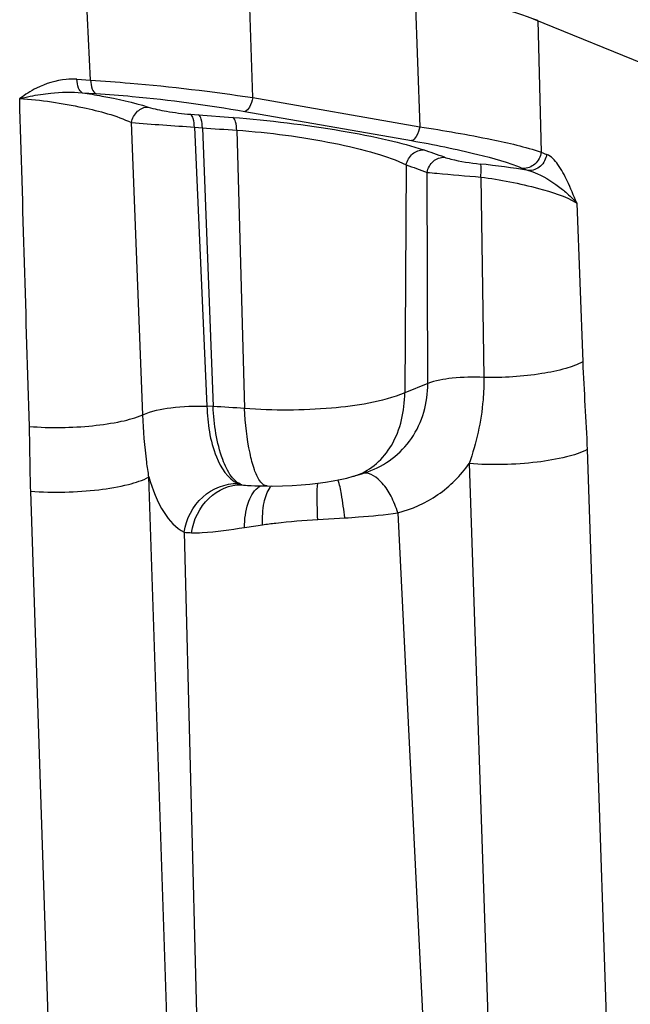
# Model space of a CAD drawing. Header units: millimetres. Extents: x 0 to 420, y 0 to 297.
# Tile 25 of 70: x 204.69 to 208.12, y 55.33 to 60.85. Entities that reach past the tile are written whole.
import ezdxf

# ---------------------------------------------------------------- set-up
doc = ezdxf.new("R2010")
doc.units = ezdxf.units.MM
doc.header["$LTSCALE"] = 23.1
doc.layers.add('COMPONENTS', color=7, linetype='CONTINUOUS')

msp = doc.modelspace()

# ---------------------------------------------------------------- linework, layer by layer
at = {"layer": 'COMPONENTS', "color": 7, "linetype": 'CONTINUOUS'}
for p, q in [((205.08654, 60.51175), (205.04795, 61.29143)), ((205.99805, 60.41383), (205.97056, 61.1808)), ((206.90736, 61.0169), (206.93483, 60.24993)), ((207.57098, 60.85617), (213.60494, 58.39281)), ((207.59745, 60.84537), (207.61636, 60.10803)), ((205.00964, 60.51653), (205.08654, 60.51175)), ((205.03981, 60.44127), (205.1166, 60.4365)), ((205.99805, 60.41383), (206.93483, 60.24993)), ((205.64707, 60.32041), (205.69155, 60.31706)), ((205.69155, 60.31706), (205.88479, 60.30246)), ((205.95219, 60.33632), (206.88898, 60.17241)), ((205.38002, 58.63451), (205.31603, 60.27378)), ((205.66961, 60.24813), (205.73943, 58.6824)), ((205.66961, 60.24813), (205.71413, 60.24478)), ((205.71413, 60.24478), (205.77454, 58.68094)), ((205.90696, 60.23088), (205.95103, 58.67007)), ((207.61636, 60.10803), (207.64689, 60.09556)), ((206.85876, 60.03724), (206.85034, 58.75802)), ((206.97929, 58.81016), (206.97569, 59.99452)), ((207.51398, 60.01706), (207.54453, 60.00459)), ((207.27769, 59.96814), (207.29406, 58.84408)), ((207.81595, 59.82256), (207.84919, 58.9317)), ((206.97929, 58.81016), (206.85034, 58.75802)), ((205.77454, 58.68094), (205.73943, 58.6824)), ((207.87446, 58.43972), (208.03493, 53.62925)), ((207.21232, 58.36114), (207.37279, 53.55063)), ((205.5798, 53.30856), (205.41432, 58.28603)), ((206.63443, 58.31261), (206.64247, 58.31535)), ((204.91616, 53.22919), (204.75069, 58.20666)), ((206.36183, 58.048), (206.51349, 58.05634)), ((206.81186, 58.08495), (207.06886, 52.89217)), ((205.6119, 57.97683), (205.74593, 52.73393))]:
    msp.add_line(p, q, dxfattribs=at)
for points in [[(206.07821, 58.23537), (206.10981, 58.23526), (206.16484, 58.23618), (206.21782, 58.23837), (206.26849, 58.24167), (206.31673, 58.24596), (206.36259, 58.25114), (206.40621, 58.25716), (206.44754, 58.26399), (206.48678, 58.27161), (206.52432, 58.28012), (206.56048, 58.28964), (206.56633, 58.29131)], [(206.56583, 58.29116), (206.57649, 58.29428), (206.59548, 58.30003), (206.6148, 58.30613), (206.63443, 58.31261)], [(205.97746, 58.23773), (205.98893, 58.23733), (206.00955, 58.2367), (206.0301, 58.23618), (206.05057, 58.23577), (206.07826, 58.23537)]]:
    msp.add_lwpolyline(points, dxfattribs=at)
for centre, radius, start, end in [((208.18609, 97.39151), 37.22853, 265.578507, 266.124117), ((208.04703, 91.27885), 31.12163, 265.70103, 266.056971), ((196.6664, 30.42199), 31.43038, 70.66477, 70.892031), ((210.18733, 68.96595), 9.52897, 249.554852, 250.303351), ((206.81655, 55.6627), 4.40249, 80.48208, 84.03315), ((205.36528, 50.58421), 8.10705, 85.856619, 87.106366), ((206.47822, 58.59508), 0.31628, 286.17658, 288.97307)]:
    msp.add_arc(centre, radius, start, end, dxfattribs=at)
msp.add_ellipse((206.51042, 60.91291), major_axis=(1.20728, -0.15706), ratio=0.133435, start_param=0.4677967, end_param=1.2531949, dxfattribs=at)
for points, knots in [([(205.00964, 60.51653), (204.98985, 60.51776), (204.91177, 60.51665), (204.83508, 60.49252), (204.78322, 60.46652)], [0, 0, 0, 0, 0.2547624, 1, 1, 1, 1]), ([(205.03971, 60.44128), (205.02963, 60.4454), (205.01411, 60.47277), (205.01048, 60.49966), (205.00964, 60.51653)], [0, 0, 0, 0, 0.3920229, 1, 1, 1, 1]), ([(205.08654, 60.51175), (205.16064, 60.50715), (205.46542, 60.48406), (205.76925, 60.44829), (205.99805, 60.41383)], [0, 0, 0, 0, 0.2429376, 1, 1, 1, 1]), ([(205.08654, 60.51175), (205.08737, 60.49488), (205.091, 60.46799), (205.10652, 60.44062), (205.1166, 60.4365)], [0, 0, 0, 0, 0.6079777, 1, 1, 1, 1]), ([(204.80593, 60.4317), (204.82487, 60.43461), (204.90225, 60.44478), (204.98109, 60.44738), (205.03971, 60.44128)], [0, 0, 0, 0, 0.2453147, 1, 1, 1, 1]), ([(205.03981, 60.44127), (205.0767, 60.43552), (205.20126, 60.41417), (205.32549, 60.38798), (205.41031, 60.36068)], [0, 0, 0, 0, 0.295274, 1, 1, 1, 1]), ([(205.1166, 60.4365), (205.18468, 60.43227), (205.46442, 60.41002), (205.74297, 60.37292), (205.95219, 60.33632)], [0, 0, 0, 0, 0.2430845, 1, 1, 1, 1]), ([(204.6886, 60.40833), (204.80786, 60.40148), (205.02036, 60.36905), (205.22958, 60.31345), (205.31603, 60.27377)], [0, 0, 0, 0, 0.5567106, 1, 1, 1, 1]), ([(205.31602, 60.27378), (205.32063, 60.29732), (205.34256, 60.34078), (205.3889, 60.36148), (205.41031, 60.36068)], [0, 0, 0, 0, 0.528264, 1, 1, 1, 1]), ([(205.99804, 60.41383), (205.99371, 60.39523), (205.98454, 60.3673), (205.96368, 60.33843), (205.95219, 60.33632)], [0, 0, 0, 0, 0.6204606, 1, 1, 1, 1]), ([(205.41031, 60.36068), (205.4438, 60.3499), (205.52271, 60.33411), (205.60223, 60.32378), (205.64707, 60.32041)], [0, 0, 0, 0, 0.4389694, 1, 1, 1, 1]), ([(205.66961, 60.24813), (205.66919, 60.26426), (205.6667, 60.28879), (205.65573, 60.31614), (205.64707, 60.32041)], [0, 0, 0, 0, 0.6258309, 1, 1, 1, 1]), ([(205.71411, 60.24478), (205.7137, 60.26091), (205.71122, 60.28545), (205.70022, 60.31279), (205.69155, 60.31706)], [0, 0, 0, 0, 0.6256702, 1, 1, 1, 1]), ([(205.88479, 60.30246), (206.08887, 60.28696), (206.38198, 60.25123), (206.73786, 60.18246), (206.89102, 60.14288), (206.95511, 60.12067)], [0, 0, 0, 0, 0.5646237, 0.8128628, 1, 1, 1, 1]), ([(205.90697, 60.23088), (205.90653, 60.24687), (205.90406, 60.27111), (205.89332, 60.29821), (205.88479, 60.30245)], [0, 0, 0, 0, 0.6265431, 1, 1, 1, 1]), ([(205.90696, 60.23088), (206.08999, 60.21823), (206.35277, 60.18386), (206.66911, 60.10955), (206.80375, 60.06366), (206.85876, 60.03724)], [0, 0, 0, 0, 0.564564, 0.8121841, 1, 1, 1, 1]), ([(206.93484, 60.24993), (206.9305, 60.23133), (206.92134, 60.2034), (206.90047, 60.17453), (206.88898, 60.17241)], [0, 0, 0, 0, 0.6204606, 1, 1, 1, 1]), ([(206.93483, 60.24993), (207.07004, 60.22956), (207.29874, 60.18998), (207.52579, 60.13821), (207.61636, 60.10803)], [0, 0, 0, 0, 0.5888653, 1, 1, 1, 1]), ([(206.88898, 60.17241), (207.01335, 60.15066), (207.22381, 60.10784), (207.4319, 60.05056), (207.51398, 60.01706)], [0, 0, 0, 0, 0.587505, 1, 1, 1, 1]), ([(206.85876, 60.03724), (206.86388, 60.06028), (206.88718, 60.10281), (206.93363, 60.12166), (206.95511, 60.12067)], [0, 0, 0, 0, 0.523287, 1, 1, 1, 1]), ([(207.61634, 60.10803), (207.61286, 60.08308), (207.58876, 60.03529), (207.53765, 60.01559), (207.51398, 60.01706)], [0, 0, 0, 0, 0.5150911, 1, 1, 1, 1]), ([(207.64689, 60.09556), (207.64341, 60.07061), (207.61931, 60.02282), (207.5682, 60.00312), (207.54453, 60.00459)], [0, 0, 0, 0, 0.5150912, 1, 1, 1, 1]), ([(207.76238, 59.94642), (207.74708, 59.97851), (207.718, 60.03414), (207.67294, 60.08493), (207.64689, 60.09556)], [0, 0, 0, 0, 0.5582614, 1, 1, 1, 1]), ([(206.97569, 59.99451), (206.98051, 60.01794), (207.0038, 60.06143), (207.051, 60.08067), (207.07283, 60.07963)], [0, 0, 0, 0, 0.5225485, 1, 1, 1, 1]), ([(207.07283, 60.07963), (207.08472, 60.07545), (207.15074, 60.05721), (207.2187, 60.04714), (207.2742, 60.04134)], [0, 0, 0, 0, 0.1841815, 1, 1, 1, 1]), ([(207.27772, 59.96814), (207.27881, 59.98443), (207.27795, 60.00753), (207.27946, 60.03503), (207.2742, 60.04134)], [0, 0, 0, 0, 0.6653464, 1, 1, 1, 1]), ([(206.97569, 59.99452), (206.99418, 59.99274), (207.09481, 59.98352), (207.1955, 59.97494), (207.27769, 59.96814)], [0, 0, 0, 0, 0.1838812, 1, 1, 1, 1]), ([(207.54453, 60.00459), (207.56187, 60.00007), (207.628, 59.97485), (207.68781, 59.93591), (207.7292, 59.90356)], [0, 0, 0, 0, 0.2544228, 1, 1, 1, 1]), ([(207.27769, 59.96814), (207.38687, 59.95451), (207.56938, 59.91805), (207.75019, 59.86164), (207.81595, 59.82255)], [0, 0, 0, 0, 0.5898653, 1, 1, 1, 1]), ([(207.7292, 59.90356), (207.73751, 59.89707), (207.76818, 59.87203), (207.7968, 59.84439), (207.81595, 59.82255)], [0, 0, 0, 0, 0.2664214, 1, 1, 1, 1]), ([(207.84919, 58.9317), (207.81948, 58.91507), (207.74308, 58.88872), (207.55827, 58.85121), (207.40273, 58.84214), (207.29405, 58.84408)], [0, 0, 0, 0, 0.1804929, 0.4238022, 1, 1, 1, 1]), ([(207.29406, 58.84408), (207.23481, 58.84723), (207.1289, 58.8444), (207.0226, 58.82748), (206.97929, 58.81014)], [0, 0, 0, 0, 0.5598595, 1, 1, 1, 1]), ([(207.29405, 58.84408), (207.29458, 58.80224), (207.2891, 58.63837), (207.25154, 58.47663), (207.21236, 58.36119)], [0, 0, 0, 0, 0.2555149, 1, 1, 1, 1]), ([(206.64247, 58.31536), (206.73968, 58.3488), (206.92131, 58.4854), (206.97954, 58.70303), (206.97929, 58.81016)], [0, 0, 0, 0, 0.4896505, 1, 1, 1, 1]), ([(206.85034, 58.75802), (206.72053, 58.70568), (206.41606, 58.65846), (206.11333, 58.65744), (205.95103, 58.67007)], [0, 0, 0, 0, 0.4623001, 1, 1, 1, 1]), ([(206.58105, 58.29598), (206.66177, 58.32373), (206.81138, 58.46446), (206.84906, 58.65656), (206.85033, 58.75802)], [0, 0, 0, 0, 0.4568746, 1, 1, 1, 1]), ([(205.38002, 58.63451), (205.42893, 58.65767), (205.5508, 58.68033), (205.67213, 58.68615), (205.73943, 58.6824)], [0, 0, 0, 0, 0.4453153, 1, 1, 1, 1]), ([(205.73943, 58.6824), (205.74307, 58.58633), (205.76306, 58.42913), (205.85548, 58.27537), (205.91411, 58.24932)], [0, 0, 0, 0, 0.5997414, 1, 1, 1, 1]), ([(205.93498, 58.24267), (205.91154, 58.25076), (205.86521, 58.29564), (205.79903, 58.44267), (205.77983, 58.58055), (205.77399, 58.68096)], [0, 0, 0, 0, 0.1541592, 0.3748961, 1, 1, 1, 1]), ([(206.03628, 58.26497), (206.02327, 58.28379), (206.00169, 58.33486), (205.96733, 58.4695), (205.95568, 58.58586), (205.95103, 58.67007)], [0, 0, 0, 0, 0.164557, 0.3932359, 1, 1, 1, 1]), ([(204.74336, 58.56956), (204.86128, 58.55966), (205.03523, 58.56229), (205.24759, 58.59307), (205.34132, 58.61806), (205.38002, 58.63451)], [0, 0, 0, 0, 0.5513474, 0.8040923, 1, 1, 1, 1]), ([(205.41433, 58.28602), (205.4097, 58.31379), (205.39269, 58.42934), (205.38353, 58.54597), (205.38002, 58.63451)], [0, 0, 0, 0, 0.2411581, 1, 1, 1, 1]), ([(207.87446, 58.43972), (207.8385, 58.42024), (207.74431, 58.39165), (207.52363, 58.35508), (207.33874, 58.3509), (207.21232, 58.3611)], [0, 0, 0, 0, 0.1825602, 0.4337523, 1, 1, 1, 1]), ([(206.81186, 58.08495), (206.89131, 58.10542), (207.04508, 58.17463), (207.16444, 58.29373), (207.21232, 58.36114)], [0, 0, 0, 0, 0.4980383, 1, 1, 1, 1]), ([(204.75069, 58.20666), (204.87766, 58.1964), (205.06325, 58.20062), (205.28441, 58.23754), (205.3786, 58.26635), (205.41432, 58.28603)], [0, 0, 0, 0, 0.567298, 0.8183683, 1, 1, 1, 1]), ([(205.41432, 58.28603), (205.43377, 58.21631), (205.47694, 58.09869), (205.5646, 57.99936), (205.6119, 57.97683)], [0, 0, 0, 0, 0.5800817, 1, 1, 1, 1]), ([(206.07821, 58.23538), (206.07458, 58.23542), (206.05698, 58.23889), (206.04418, 58.25354), (206.03628, 58.26497)], [0, 0, 0, 0, 0.2070972, 1, 1, 1, 1]), ([(206.51349, 58.05634), (206.50878, 58.10062), (206.49856, 58.17185), (206.4854, 58.24381), (206.47458, 58.26938)], [0, 0, 0, 0, 0.615889, 1, 1, 1, 1]), ([(206.81186, 58.08495), (206.80166, 58.11696), (206.77703, 58.17625), (206.72428, 58.261), (206.65768, 58.3128), (206.61816, 58.30731)], [0, 0, 0, 0, 0.326323, 0.6124664, 1, 1, 1, 1]), ([(205.61193, 57.97681), (205.62276, 58.05032), (205.69467, 58.19068), (205.84371, 58.25135), (205.91411, 58.24932)], [0, 0, 0, 0, 0.5133702, 1, 1, 1, 1]), ([(205.65349, 57.97318), (205.66383, 58.04489), (205.72718, 58.18088), (205.86886, 58.24414), (205.93498, 58.24267)], [0, 0, 0, 0, 0.5227588, 1, 1, 1, 1]), ([(205.95096, 58.00299), (205.95094, 58.04853), (205.95993, 58.12856), (205.9991, 58.20421), (206.02596, 58.2259)], [0, 0, 0, 0, 0.568856, 1, 1, 1, 1]), ([(206.05202, 58.01789), (206.05059, 58.05951), (206.05428, 58.1316), (206.07656, 58.20344), (206.09507, 58.22784)], [0, 0, 0, 0, 0.5762983, 1, 1, 1, 1]), ([(206.09507, 58.22784), (206.09611, 58.22922), (206.09822, 58.23187), (206.10047, 58.23442), (206.10161, 58.23563)], [0, 0, 0, 0, 0.5086409, 1, 1, 1, 1]), ([(206.36183, 58.048), (206.36097, 58.06932), (206.35903, 58.13701), (206.35738, 58.20503), (206.36168, 58.25127)], [0, 0, 0, 0, 0.314735, 1, 1, 1, 1]), ([(206.05202, 58.01789), (206.07679, 58.02139), (206.17971, 58.03471), (206.2832, 58.04352), (206.36183, 58.048)], [0, 0, 0, 0, 0.2410397, 1, 1, 1, 1]), ([(206.51349, 58.05634), (206.53936, 58.0579), (206.63906, 58.06439), (206.73867, 58.07395), (206.81186, 58.08495)], [0, 0, 0, 0, 0.2593393, 1, 1, 1, 1]), ([(205.65349, 57.97318), (205.67338, 57.97251), (205.77324, 57.97525), (205.872, 57.99119), (205.95096, 58.00299)], [0, 0, 0, 0, 0.1995452, 1, 1, 1, 1])]:
    msp.add_open_spline(points, degree=3, knots=knots, dxfattribs=at)
for points in [[(204.78322, 60.46652), (204.75011, 60.44993), (204.71818, 60.43058), (204.6886, 60.40831)], [(204.68862, 60.40833), (204.72727, 60.41813), (204.76653, 60.42562), (204.80593, 60.4317)], [(204.74336, 58.56956), (204.72466, 59.18246), (204.70639, 59.79538), (204.6886, 60.40831)], [(207.81595, 59.82256), (207.79883, 59.86416), (207.78174, 59.90581), (207.76238, 59.94642)], [(207.84919, 58.9317), (207.85527, 58.7676), (207.86901, 58.60384), (207.87446, 58.43972)], [(204.75069, 58.20666), (204.74662, 58.32758), (204.74701, 58.44862), (204.74336, 58.56956)], [(205.91411, 58.24932), (205.92079, 58.24635), (205.92786, 58.24426), (205.93498, 58.24267)], [(205.93498, 58.24267), (205.94888, 58.23948), (205.96321, 58.23824), (205.97746, 58.23773)], [(206.02596, 58.2259), (206.03039, 58.22948), (206.03512, 58.23274), (206.04008, 58.23554)], [(205.95096, 58.00299), (205.98464, 58.00802), (206.01831, 58.01312), (206.05202, 58.01789)], [(205.6119, 57.97681), (205.62566, 57.9747), (205.63958, 57.97366), (205.65349, 57.97318)]]:
    msp.add_open_spline(points, degree=3, dxfattribs=at)

doc.saveas('drawing.dxf')
